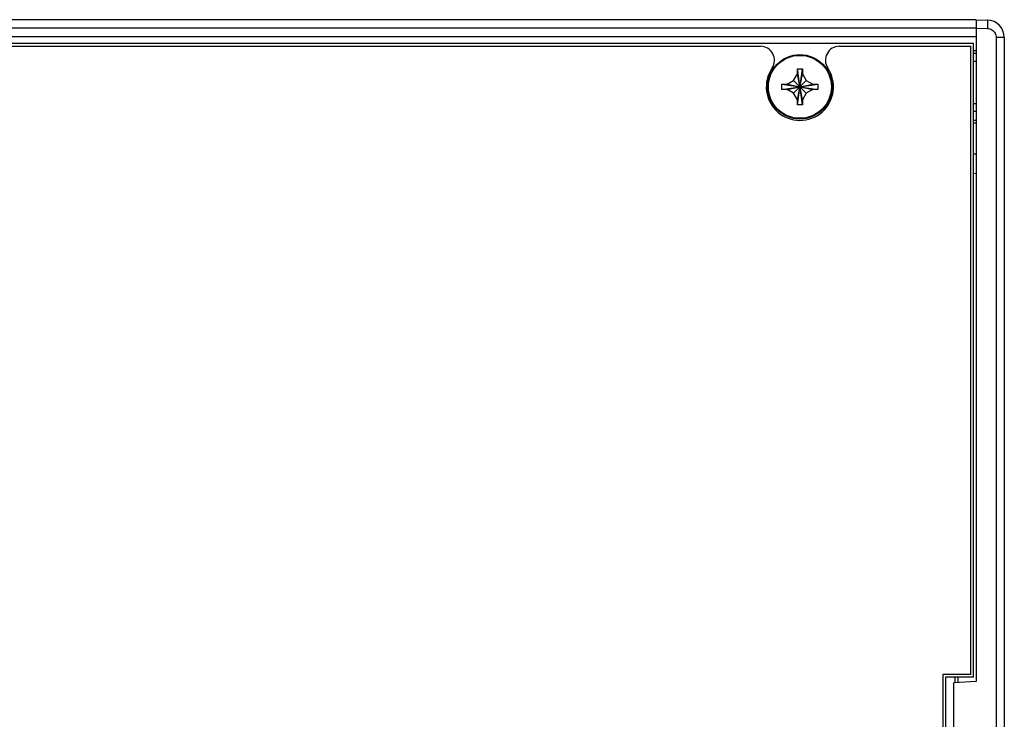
# Model space of a CAD drawing. Header units: inches. Extents: x 0 to 34, y 0 to 22.
# Tile 65 of 89: x 19.3 to 22.8, y 5.7 to 8.2. Entities that reach past the tile are written whole.
import ezdxf

# ---------------------------------------------------------------- set-up
doc = ezdxf.new("R2010")
doc.units = ezdxf.units.IN
doc.header["$LTSCALE"] = 1.87
doc.header["$MEASUREMENT"] = 0
doc.layers.get('0').update_dxf_attribs({"linetype": 'CONTINUOUS'})

msp = doc.modelspace()

# ---------------------------------------------------------------- linework, layer by layer
at = {"color": 7, "linetype": 'CONTINUOUS'}
for p, q in [((22.7305, 8.227), (12.7305, 8.227)), ((22.7305, 8.197), (12.7305, 8.197)), ((22.7305, 8.227), (22.7702, 8.2256)), ((22.7305, 8.227), (22.7305, 5.862)), ((22.7305, 8.197), (22.7702, 8.1956)), ((12.7305, 8.167), (22.7305, 8.167)), ((22.8305, 8.1631), (22.8016, 8.1631)), ((22.8016, 8.1631), (22.8016, 3.2908)), ((22.8305, 8.1631), (22.8305, 3.2908)), ((22.7205, 8.142), (12.7405, 8.142)), ((17.8715, 8.132), (21.9596, 8.132)), ((22.2415, 8.132), (22.7105, 8.132)), ((22.7105, 5.887), (22.7105, 8.132)), ((22.7205, 5.877), (22.7205, 8.142)), ((22.7205, 8.117), (22.7305, 8.117)), ((22.7205, 8.107), (22.7305, 8.107)), ((22.7305, 8.077), (22.7205, 8.077)), ((22.078, 8.0095), (22.0915, 8.033)), ((22.0915, 8.051), (22.1095, 8.051)), ((22.0915, 7.923), (22.1095, 8.051)), ((22.0915, 8.033), (22.0915, 8.051)), ((22.1095, 7.923), (22.0915, 8.051)), ((22.0915, 7.941), (22.1095, 8.033)), ((22.1095, 7.941), (22.0915, 8.033)), ((22.1095, 8.051), (22.1095, 8.033)), ((22.1095, 8.033), (22.1231, 8.0095)), ((22.0365, 7.978), (22.1645, 7.996)), ((22.0365, 7.996), (22.0545, 7.996)), ((22.0365, 7.996), (22.1645, 7.978)), ((22.0365, 7.978), (22.0365, 7.996)), ((22.0545, 7.996), (22.078, 8.0095)), ((22.0545, 7.978), (22.1465, 7.996)), ((22.0545, 7.996), (22.1465, 7.978)), ((22.078, 7.9644), (22.1231, 8.0095)), ((22.078, 8.0095), (22.1231, 7.9644)), ((22.1231, 8.0095), (22.1465, 7.996)), ((22.1465, 7.996), (22.1645, 7.996)), ((22.1645, 7.996), (22.1645, 7.978)), ((22.0545, 7.978), (22.0365, 7.978)), ((22.078, 7.9644), (22.0545, 7.978)), ((22.0915, 7.941), (22.078, 7.9644)), ((22.1231, 7.9644), (22.1095, 7.941)), ((22.1465, 7.978), (22.1231, 7.9644)), ((22.1645, 7.978), (22.1465, 7.978)), ((22.0915, 7.923), (22.0915, 7.941)), ((22.1095, 7.923), (22.0915, 7.923)), ((22.1095, 7.941), (22.1095, 7.923)), ((22.7205, 7.9279), (22.7305, 7.9279)), ((22.7305, 7.899), (22.7205, 7.899)), ((22.7305, 7.867), (22.7205, 7.867)), ((22.7305, 7.857), (22.7205, 7.857)), ((22.7205, 7.747), (22.7305, 7.747)), ((22.7305, 7.677), (22.7205, 7.6766)), ((22.7105, 5.887), (22.6105, 5.887)), ((22.6105, 5.887), (22.6105, 5.567)), ((22.7205, 5.877), (22.6205, 5.877)), ((22.6205, 5.877), (22.6205, 5.577)), ((22.6555, 5.8578), (22.6555, 5.877)), ((22.6652, 5.8585), (22.6652, 5.877)), ((22.7305, 5.862), (22.6505, 5.8578)), ((22.6505, 5.5961), (22.6505, 5.8578))]:
    msp.add_line(p, q, dxfattribs=at)
for radius in [0.115, 0.1125]:
    msp.add_circle((22.1005, 7.987), radius, dxfattribs=at)
for centre, radius, start, end in [((22.768, 8.1631), 0.0625, 0, 88), ((21.9596, 8.082), 0.05, 326.0255, 90), ((22.2415, 8.082), 0.05, 90, 213.9745), ((22.1005, 7.987), 0.12, 146.0255, 33.9745)]:
    msp.add_arc(centre, radius, start, end, dxfattribs=at)
for points, knots in [([(22.7702, 8.2256), (22.771, 8.2255), (22.7699, 8.2209), (22.7711, 8.2162), (22.7704, 8.2062), (22.7704, 8.1994), (22.7702, 8.1956)], [0, 0, 0, 0, 0.077144, 0.293832, 0.617822, 1, 1, 1, 1]), ([(22.7702, 8.1956), (22.773, 8.1955), (22.7785, 8.1946), (22.7862, 8.1912), (22.7927, 8.1859), (22.7978, 8.1792), (22.8009, 8.1714), (22.8016, 8.1659), (22.8016, 8.1631)], [0, 0, 0, 0, 0.165719, 0.3328, 0.500079, 0.667283, 0.834292, 1, 1, 1, 1])]:
    msp.add_open_spline(points, degree=3, knots=knots, dxfattribs=at)

doc.saveas('drawing.dxf')
